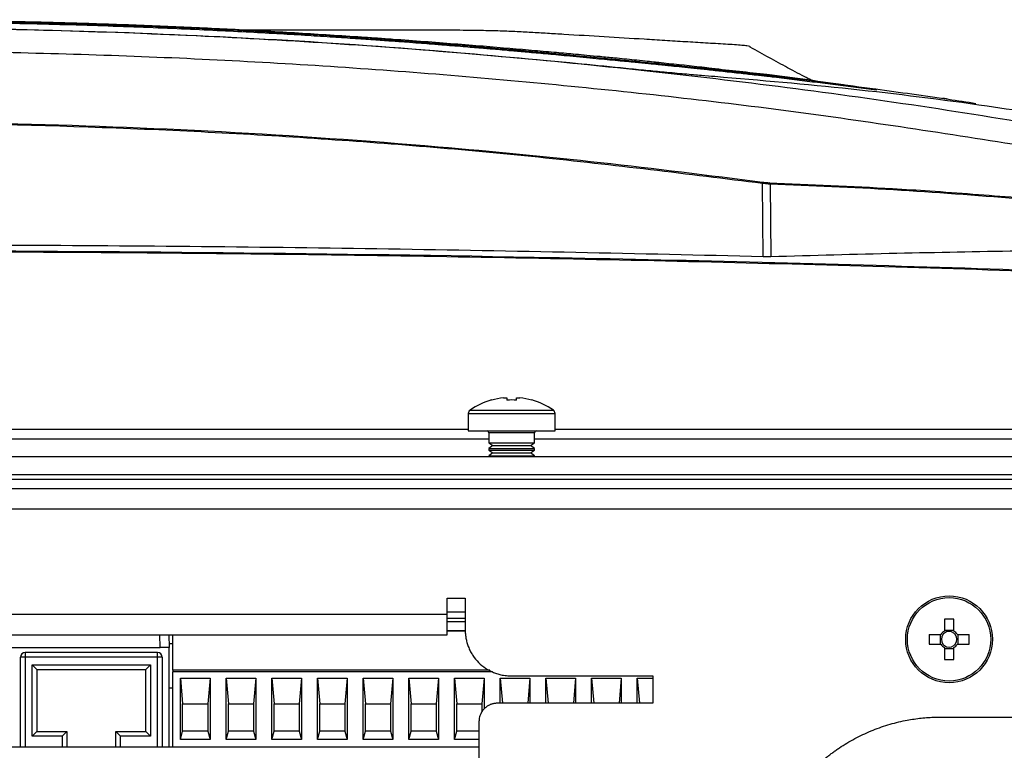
# Model space of a CAD drawing. Header units: millimetres. Extents: x 155400 to 158106, y 111257 to 114777.
# Tile 32 of 157: x 157089 to 157197, y 112232 to 112312. Entities that reach past the tile are written whole.
import ezdxf

# ---------------------------------------------------------------- set-up
doc = ezdxf.new("R2010")
doc.units = ezdxf.units.MM

msp = doc.modelspace()

# ---------------------------------------------------------------- linework, layer by layer
at = {"color": 7, "linetype": 'Continuous', "lineweight": 25}
for p, q in [((157170.21, 112285.88), (157170.13, 112293.89)), ((157170.99, 112293.82), (157171.06, 112285.87)), ((157140.51, 112270.18), (157140.5, 112270.2)), ((157141.8, 112270.44), (157142.18, 112270.44)), ((157142.18, 112270.44), (157142.18, 112270.18)), ((157143.21, 112270.18), (157143.21, 112270.44)), ((157143.21, 112270.44), (157143.6, 112270.44)), ((157144.9, 112270.2), (157144.89, 112270.18)), ((157138.14, 112269.08), (157142.7, 112269.08)), ((157142.7, 112269.08), (157147.26, 112269.08)), ((157137.95, 112268.71), (157137.95, 112266.81)), ((157137.95, 112268.71), (157142.7, 112268.71)), ((157142.7, 112268.71), (157147.45, 112268.71)), ((157147.45, 112266.81), (157147.45, 112268.71)), ((157003.45, 112267.01), (157137.95, 112267.01)), ((157137.95, 112266.81), (157142.7, 112266.81)), ((157140.2, 112266.61), (157140.2, 112265.52)), ((157142.7, 112266.61), (157140.2, 112266.61)), ((157142.7, 112266.81), (157147.45, 112266.81)), ((157145.2, 112266.61), (157142.7, 112266.61)), ((157145.2, 112265.52), (157145.2, 112266.61)), ((157147.45, 112267.01), (157234.7, 112267.01)), ((157001.2, 112265.94), (157140.2, 112265.94)), ((157140.2, 112265.52), (157140.64, 112265.21)), ((157140.2, 112265.52), (157145.2, 112265.52)), ((157144.75, 112265.21), (157145.2, 112265.52)), ((157145.2, 112265.94), (157228.7, 112265.94)), ((157140.64, 112265.21), (157140.2, 112264.89)), ((157140.2, 112264.89), (157140.2, 112264.72)), ((157140.2, 112264.89), (157145.2, 112264.89)), ((157140.2, 112264.72), (157140.64, 112264.41)), ((157140.2, 112264.72), (157145.2, 112264.72)), ((157140.64, 112264.41), (157140.2, 112264.09)), ((157140.64, 112265.21), (157144.75, 112265.21)), ((157140.64, 112264.41), (157144.75, 112264.41)), ((157145.2, 112264.89), (157144.75, 112265.21)), ((157144.75, 112264.41), (157145.2, 112264.72)), ((157145.2, 112264.09), (157144.75, 112264.41)), ((157145.2, 112264.72), (157145.2, 112264.89)), ((156851.82, 112264.01), (157289.57, 112264.01)), ((157140.2, 112264.09), (157145.2, 112264.09)), ((157145.2, 112264.01), (157145.2, 112264.09)), ((157289.57, 112262.01), (156851.82, 112262.01)), ((157280.32, 112261.51), (156860.82, 112261.51)), ((156860.82, 112260.51), (157280.32, 112260.51)), ((157288.82, 112258.26), (156852.32, 112258.26)), ((157135.62, 112248.51), (157137.62, 112248.51)), ((157135.62, 112246.76), (157135.62, 112248.51)), ((157137.62, 112248.51), (157137.62, 112245.01)), ((157005.53, 112246.76), (157135.62, 112246.76)), ((157135.62, 112247.01), (157137.62, 112247.01)), ((157135.62, 112246.31), (157137.62, 112246.31)), ((157190.05, 112246.2), (157190.05, 112244.91)), ((157191.08, 112244.91), (157191.08, 112246.2)), ((157135.62, 112245.96), (157137.62, 112245.96)), ((157005.53, 112244.51), (157135.62, 112244.51)), ((157104.22, 112243.11), (157104.2, 112244.51)), ((157105.19, 112244.51), (157105.22, 112243.11)), ((157105.63, 112240.65), (157105.63, 112244.51)), ((157135.62, 112244.97), (157137.63, 112244.97)), ((157137.64, 112244.92), (157135.62, 112244.92)), ((157189.67, 112244.52), (157188.38, 112244.52)), ((157189.59, 112244.52), (157189.59, 112243.49)), ((157191.08, 112244.99), (157190.05, 112244.99)), ((157192.76, 112244.52), (157191.47, 112244.52)), ((157191.55, 112243.49), (157191.55, 112244.52)), ((157087.73, 112243.11), (157104.22, 112243.11)), ((157105.22, 112243.11), (157104.22, 112243.11)), ((157105.63, 112243.51), (157105.21, 112243.51)), ((157105.22, 112232.23), (157105.22, 112243.11)), ((157188.38, 112243.49), (157189.67, 112243.49)), ((157190.05, 112243.11), (157190.05, 112241.82)), ((157190.05, 112243.02), (157191.08, 112243.02)), ((157191.08, 112241.82), (157191.08, 112243.11)), ((157191.47, 112243.49), (157192.76, 112243.49)), ((157088.95, 112232.23), (157088.95, 112242.06)), ((157089.45, 112242.06), (157088.95, 112242.06)), ((157089.45, 112242.56), (157089.45, 112242.06)), ((157103.95, 112242.56), (157089.45, 112242.56)), ((157103.95, 112242.06), (157089.45, 112242.06)), ((157089.45, 112242.06), (157089.45, 112232.23)), ((157103.95, 112242.06), (157103.95, 112242.56)), ((157104.45, 112242.06), (157103.95, 112242.06)), ((157103.95, 112232.23), (157103.95, 112242.06)), ((157104.45, 112242.06), (157104.45, 112232.23)), ((157090.22, 112241.21), (157103.17, 112241.21)), ((157090.22, 112233.41), (157090.22, 112241.21)), ((157090.22, 112241.21), (157090.72, 112240.71)), ((157090.72, 112240.71), (157090.72, 112233.91)), ((157090.72, 112240.71), (157102.67, 112240.71)), ((157103.17, 112241.21), (157102.67, 112240.71)), ((157102.67, 112233.91), (157102.67, 112240.71)), ((157103.17, 112241.21), (157103.17, 112233.41)), ((157140.32, 112240.65), (157105.63, 112240.65)), ((157105.63, 112240.65), (157105.63, 112240.46)), ((157140.61, 112240.46), (157105.63, 112240.46)), ((157105.63, 112232.23), (157105.63, 112240.46)), ((157106.44, 112233.06), (157106.44, 112239.76)), ((157106.44, 112239.76), (157109.69, 112239.76)), ((157106.44, 112239.76), (157106.69, 112236.96)), ((157109.69, 112239.76), (157109.44, 112236.96)), ((157109.69, 112239.76), (157109.69, 112233.06)), ((157111.44, 112233.06), (157111.44, 112239.76)), ((157111.44, 112239.76), (157114.69, 112239.76)), ((157111.44, 112239.76), (157111.69, 112236.96)), ((157114.69, 112239.76), (157114.44, 112236.96)), ((157114.69, 112239.76), (157114.69, 112233.06)), ((157116.44, 112233.06), (157116.44, 112239.76)), ((157116.44, 112239.76), (157119.69, 112239.76)), ((157116.44, 112239.76), (157116.69, 112236.96)), ((157119.69, 112239.76), (157119.44, 112236.96)), ((157119.69, 112239.76), (157119.69, 112233.06)), ((157121.44, 112233.06), (157121.44, 112239.76)), ((157121.44, 112239.76), (157124.69, 112239.76)), ((157121.44, 112239.76), (157121.69, 112236.96)), ((157124.69, 112239.76), (157124.44, 112236.96)), ((157124.69, 112239.76), (157124.69, 112233.06)), ((157126.44, 112233.06), (157126.44, 112239.76)), ((157126.44, 112239.76), (157129.69, 112239.76)), ((157126.44, 112239.76), (157126.69, 112236.96)), ((157129.69, 112239.76), (157129.44, 112236.96)), ((157129.69, 112239.76), (157129.69, 112233.06)), ((157131.44, 112233.06), (157131.44, 112239.76)), ((157131.44, 112239.76), (157134.69, 112239.76)), ((157131.44, 112239.76), (157131.69, 112236.96)), ((157134.69, 112239.76), (157134.44, 112236.96)), ((157134.69, 112239.76), (157134.69, 112233.06)), ((157136.44, 112233.06), (157136.44, 112239.76)), ((157136.44, 112239.76), (157139.69, 112239.76)), ((157136.44, 112239.76), (157136.69, 112236.96)), ((157139.69, 112239.76), (157139.44, 112236.96)), ((157139.69, 112239.76), (157139.69, 112236.4)), ((157141.44, 112237.01), (157141.44, 112239.76)), ((157141.44, 112239.76), (157144.69, 112239.76)), ((157141.44, 112239.76), (157141.69, 112237.01)), ((157142.62, 112240.01), (157158.13, 112240.01)), ((157144.69, 112239.76), (157144.45, 112237.01)), ((157144.69, 112239.76), (157144.69, 112237.01)), ((157146.44, 112237.01), (157146.44, 112239.76)), ((157146.44, 112239.76), (157149.69, 112239.76)), ((157146.44, 112239.76), (157146.69, 112237.01)), ((157149.69, 112239.76), (157149.45, 112237.01)), ((157149.69, 112239.76), (157149.69, 112237.01)), ((157151.44, 112237.01), (157151.44, 112239.76)), ((157151.44, 112239.76), (157154.69, 112239.76)), ((157151.44, 112239.76), (157151.69, 112237.01)), ((157154.69, 112239.76), (157154.45, 112237.01)), ((157154.69, 112239.76), (157154.69, 112237.01)), ((157156.44, 112237.01), (157156.44, 112239.76)), ((157156.44, 112239.76), (157158.13, 112239.76)), ((157156.44, 112239.76), (157156.69, 112237.01)), ((157158.13, 112240.01), (157158.13, 112237.01)), ((157105.63, 112238.66), (157105.22, 112238.66)), ((157106.69, 112233.96), (157106.69, 112236.96)), ((157106.69, 112236.96), (157109.44, 112236.96)), ((157109.44, 112236.96), (157109.44, 112233.96)), ((157111.69, 112233.96), (157111.69, 112236.96)), ((157111.69, 112236.96), (157114.44, 112236.96)), ((157114.44, 112236.96), (157114.44, 112233.96)), ((157116.69, 112233.96), (157116.69, 112236.96)), ((157116.69, 112236.96), (157119.44, 112236.96)), ((157119.44, 112236.96), (157119.44, 112233.96)), ((157121.69, 112233.96), (157121.69, 112236.96)), ((157121.69, 112236.96), (157124.44, 112236.96)), ((157124.44, 112236.96), (157124.44, 112233.96)), ((157126.69, 112233.96), (157126.69, 112236.96)), ((157126.69, 112236.96), (157129.44, 112236.96)), ((157129.44, 112236.96), (157129.44, 112233.96)), ((157131.69, 112233.96), (157131.69, 112236.96)), ((157131.69, 112236.96), (157134.44, 112236.96)), ((157134.44, 112236.96), (157134.44, 112233.96)), ((157136.69, 112233.96), (157136.69, 112236.96)), ((157136.69, 112236.96), (157139.44, 112236.96)), ((157139.44, 112236.96), (157139.44, 112236.03)), ((157158.13, 112237.01), (157141.12, 112237.01)), ((157189.68, 112235.51), (157271.07, 112235.51)), ((157139.12, 112235.01), (157139.12, 112215.26)), ((157090.72, 112233.91), (157090.22, 112233.41)), ((157093.5, 112233.41), (157090.22, 112233.41)), ((157090.72, 112233.91), (157094, 112233.91)), ((157093.5, 112233.41), (157094, 112233.91)), ((157093.5, 112233.41), (157093.5, 112232.23)), ((157094, 112233.91), (157094, 112232.23)), ((157099.89, 112233.41), (157099.39, 112233.91)), ((157099.39, 112233.91), (157102.67, 112233.91)), ((157099.39, 112232.23), (157099.39, 112233.91)), ((157103.17, 112233.41), (157099.89, 112233.41)), ((157099.89, 112232.23), (157099.89, 112233.41)), ((157103.17, 112233.41), (157102.67, 112233.91)), ((157106.44, 112233.06), (157106.69, 112233.96)), ((157109.44, 112233.96), (157106.69, 112233.96)), ((157109.44, 112233.96), (157109.69, 112233.06)), ((157111.44, 112233.06), (157111.69, 112233.96)), ((157114.44, 112233.96), (157111.69, 112233.96)), ((157114.44, 112233.96), (157114.69, 112233.06)), ((157116.44, 112233.06), (157116.69, 112233.96)), ((157119.44, 112233.96), (157116.69, 112233.96)), ((157119.44, 112233.96), (157119.69, 112233.06)), ((157121.44, 112233.06), (157121.69, 112233.96)), ((157124.44, 112233.96), (157121.69, 112233.96)), ((157124.44, 112233.96), (157124.69, 112233.06)), ((157126.44, 112233.06), (157126.69, 112233.96)), ((157129.44, 112233.96), (157126.69, 112233.96)), ((157129.44, 112233.96), (157129.69, 112233.06)), ((157131.44, 112233.06), (157131.69, 112233.96)), ((157134.44, 112233.96), (157131.69, 112233.96)), ((157134.44, 112233.96), (157134.69, 112233.06)), ((157136.44, 112233.06), (157136.69, 112233.96)), ((157139.12, 112233.96), (157136.69, 112233.96)), ((157028.49, 112232.23), (157139.12, 112232.23)), ((157109.69, 112233.06), (157106.44, 112233.06)), ((157114.69, 112233.06), (157111.44, 112233.06)), ((157119.69, 112233.06), (157116.44, 112233.06)), ((157124.69, 112233.06), (157121.44, 112233.06)), ((157129.69, 112233.06), (157126.44, 112233.06)), ((157134.69, 112233.06), (157131.44, 112233.06)), ((157139.12, 112233.06), (157136.44, 112233.06))]:
    msp.add_line(p, q, dxfattribs=at)
for radius in [4.75, 4.56]:
    msp.add_circle((157190.57, 112244.01), radius, dxfattribs=at)
for centre, radius, start, end in [((157188.1, 112291.53), 18.13, 172.0253, 172.4904), ((157170.84, 112293.83), 0.142, 357.0151, 76.2616), ((157142.7, 112262.51), 8, 105.9373, 124.7179), ((157142.7, 112262.51), 7.98, 96.4808, 105.9151), ((157142.7, 112261.41), 8.79, 86.6394, 93.3606), ((157142.7, 112262.51), 7.98, 74.0849, 83.5192), ((157142.7, 112262.51), 8, 55.2821, 74.0627), ((157138.4, 112268.71), 0.45, 124.7179, 180), ((157147, 112268.71), 0.45, 0, 55.2821), ((157140, 112266.61), 0.2, 0, 90), ((157145.4, 112266.61), 0.2, 90, 180), ((157190.57, 112228.6), 17.61, 88.3239, 91.6761), ((157205.98, 112244.01), 17.61, 178.3239, 181.6761), ((157190.57, 112244.01), 1.04, 119.7494, 150.2506), ((157190.57, 112244.01), 0.851, 142.7589, 217.2411), ((157190.57, 112244.01), 0.851, 127.2411, 142.7589), ((157190.57, 112244.01), 0.851, 52.7589, 127.2411), ((157190.57, 112244.01), 1.04, 29.7494, 60.2506), ((157190.57, 112244.01), 0.851, 37.2411, 52.7589), ((157190.57, 112244.01), 0.851, 322.7589, 37.2411), ((157175.16, 112244.01), 17.61, 358.3239, 1.6761), ((157190.57, 112244.01), 1.04, 209.7494, 240.2506), ((157190.57, 112244.01), 0.851, 217.2411, 232.7589), ((157190.57, 112244.01), 0.851, 232.7589, 307.2411), ((157190.57, 112244.01), 1.04, 299.7494, 330.2506), ((157190.57, 112244.01), 0.851, 307.2411, 322.7589), ((157089.45, 112242.06), 0.5, 90, 180), ((157103.95, 112242.06), 0.5, 0, 90), ((157190.57, 112259.42), 17.61, 268.3239, 271.6761)]:
    msp.add_arc(centre, radius, start, end, dxfattribs=at)
for points, knots in [([(157227.17, 112295.34), (157216.85, 112297.3), (157196.23, 112301.23), (157165.05, 112305.52), (157133.73, 112308.64), (157102.28, 112310.49), (157070.77, 112311.12), (157039.25, 112310.5), (157007.78, 112308.65), (156976.42, 112305.52), (156945.19, 112301.24), (156924.55, 112297.3), (156914.23, 112295.34)], [0, 0, 0, 0, 0.100013, 0.199862, 0.299712, 0.399716, 0.499806, 0.599806, 0.69988, 0.799952, 0.89994, 1, 1, 1, 1]), ([(157150.3, 112306.96), (157143.72, 112307.57), (157130.56, 112308.79), (157110.76, 112310), (157090.92, 112310.76), (157071, 112311.01), (157051.05, 112310.77), (157031.05, 112310.03), (157011.05, 112308.81), (156997.75, 112307.58), (156991.09, 112306.96)], [0, 0, 0, 0, 0.124304, 0.2486083, 0.3732211, 0.4978339, 0.6232177, 0.7486014, 0.8743008, 1, 1, 1, 1]), ([(157070.81, 112311.81), (157075.44, 112311.81), (157080.07, 112311.78), (157087.01, 112311.66), (157091.64, 112311.56), (157098.58, 112311.36), (157105.51, 112311.09), (157112.44, 112310.77), (157119.37, 112310.38), (157123.98, 112310.08), (157126.28, 112309.93)], [0, 0, 0, 0, 0.25, 0.25, 0.375, 0.5, 0.625, 0.75, 0.875, 1, 1, 1, 1]), ([(157070.81, 112311.73), (157071.79, 112311.73), (157073.74, 112311.73), (157076.68, 112311.71), (157079.61, 112311.68), (157082.54, 112311.65), (157085.48, 112311.6), (157088.41, 112311.54), (157091.34, 112311.47), (157094.27, 112311.39), (157097.2, 112311.3), (157100.13, 112311.2), (157108.91, 112310.87), (157120.63, 112310.26), (157132.42, 112309.41), (157137.82, 112308.97), (157139.7, 112308.81), (157140.99, 112308.7), (157142.18, 112308.59), (157143.16, 112308.51), (157143.81, 112308.45), (157144.47, 112308.39), (157145.3, 112308.31), (157146.3, 112308.22), (157147.29, 112308.13), (157148.28, 112308.04), (157149.58, 112307.91), (157151.16, 112307.76), (157152.99, 112307.59), (157154.72, 112307.42), (157156.35, 112307.26), (157157.6, 112307.13), (157158.54, 112307.04), (157159.09, 112306.98), (157159.51, 112306.94), (157159.78, 112306.91), (157160.09, 112306.88), (157160.68, 112306.82), (157161.65, 112306.72), (157163.28, 112306.55), (157165.35, 112306.33), (157167.81, 112306.06), (157170.26, 112305.78), (157173.54, 112305.39), (157177.62, 112304.89), (157180.89, 112304.45), (157182.51, 112304.24)], [0, 0, 0, 0, 0.022617, 0.045234, 0.067852, 0.09047, 0.113087, 0.135704, 0.158321, 0.180936, 0.20355, 0.226162, 0.248772, 0.406835, 0.497547, 0.522427, 0.532094, 0.541085, 0.552497, 0.559741, 0.563794, 0.56751, 0.575277, 0.582944, 0.590893, 0.598733, 0.606586, 0.622149, 0.637718, 0.653417, 0.668902, 0.68457, 0.692379, 0.700197, 0.70399, 0.708082, 0.71039, 0.715972, 0.73088, 0.747531, 0.77909, 0.810647, 0.842208, 0.873764, 0.937248, 1, 1, 1, 1]), ([(157182.61, 112304.09), (157181.87, 112304.19), (157180.37, 112304.39), (157178.13, 112304.68), (157175.89, 112304.96), (157173.64, 112305.24), (157171.89, 112305.45), (157170.48, 112305.62), (157169.29, 112305.75), (157167.68, 112305.94), (157165.91, 112306.13), (157164.18, 112306.32), (157162.69, 112306.48), (157161.37, 112306.61), (157160.48, 112306.7), (157159.87, 112306.77), (157159.41, 112306.81), (157158.67, 112306.89), (157157.59, 112306.99), (157156.14, 112307.14), (157154.24, 112307.32), (157151.86, 112307.55), (157149.64, 112307.76), (157147.86, 112307.93), (157146.71, 112308.04), (157145.64, 112308.13), (157144.65, 112308.22), (157143.76, 112308.3), (157142.96, 112308.37), (157142.09, 112308.45), (157140.98, 112308.55), (157139.46, 112308.68), (157137.53, 112308.84), (157136.01, 112308.96), (157134.96, 112309.05), (157134.41, 112309.09), (157133.58, 112309.16), (157132.47, 112309.24), (157131.09, 112309.35), (157129.42, 112309.47), (157127.48, 112309.61), (157125.25, 112309.76), (157122.74, 112309.92), (157119.96, 112310.1), (157116.89, 112310.28), (157113.54, 112310.46), (157109.91, 112310.64), (157106, 112310.82), (157101.8, 112310.99), (157097.33, 112311.15), (157092.57, 112311.29), (157087.53, 112311.41), (157082.21, 112311.51), (157076.6, 112311.57), (157072.77, 112311.58), (157070.81, 112311.58)], [0, 0, 0, 0, 0.028855, 0.05771, 0.086563, 0.115416, 0.144268, 0.15431, 0.169679, 0.190375, 0.2164, 0.237815, 0.256976, 0.273882, 0.288533, 0.291382, 0.297247, 0.306126, 0.318017, 0.332915, 0.350818, 0.37172, 0.395617, 0.405414, 0.414494, 0.42285, 0.430489, 0.437415, 0.443624, 0.449115, 0.457631, 0.469354, 0.484286, 0.502428, 0.504515, 0.508757, 0.515156, 0.523711, 0.534425, 0.547297, 0.562329, 0.579521, 0.598874, 0.620389, 0.644068, 0.669911, 0.69792, 0.728095, 0.760437, 0.794946, 0.831623, 0.870468, 0.91148, 0.954658, 1, 1, 1, 1]), ([(157168.8, 112308.79), (157168.8, 112308.82), (157168.82, 112308.87), (157168.48, 112308.94), (157167.73, 112309.03), (157166.01, 112309.13), (157163.91, 112309.26), (157161.69, 112309.39), (157159.45, 112309.53), (157155.03, 112309.8), (157150.74, 112310.06), (157146.61, 112310.31), (157144.85, 112310.41), (157143.25, 112310.51), (157141.24, 112310.58), (157138.97, 112310.63), (157136.37, 112310.66), (157133.45, 112310.66), (157130.42, 112310.66), (157127.26, 112310.66), (157121.75, 112310.66), (157116.1, 112310.66), (157111.52, 112310.66), (157110.33, 112310.66)], [0, 0, 0, 0, 0.023199, 0.044244, 0.063429, 0.1053, 0.152242, 0.199846, 0.247944, 0.296334, 0.485211, 0.524263, 0.562747, 0.598245, 0.627599, 0.65634, 0.689775, 0.722922, 0.760316, 0.798037, 0.836071, 0.957504, 1, 1, 1, 1]), ([(157126.28, 112309.93), (157126.86, 112309.89), (157127.43, 112309.85), (157128.58, 112309.77), (157129.16, 112309.73), (157130.87, 112309.61), (157132.01, 112309.53), (157135.36, 112309.27), (157137.53, 112309.1), (157141.59, 112308.77), (157143.49, 112308.61), (157146.04, 112308.38), (157146.85, 112308.31), (157147.97, 112308.21), (157148.34, 112308.18), (157149.02, 112308.11), (157149.35, 112308.08), (157149.68, 112308.05)], [0, 0, 0, 0, 0.0625, 0.0625, 0.125, 0.125, 0.25, 0.25, 0.5, 0.5, 0.75, 0.75, 0.875, 0.875, 0.9375, 0.9375, 1, 1, 1, 1]), ([(157175.65, 112305.12), (157175.42, 112305.24), (157174.67, 112305.61), (157173.05, 112306.47), (157170.93, 112307.62), (157169.5, 112308.41), (157168.81, 112308.79)], [0, 0, 0, 0, 0.140689, 0.464066, 0.741396, 1, 1, 1, 1]), ([(156939.01, 112297.44), (156947.72, 112298.83), (156965.15, 112301.59), (156991.45, 112304.61), (157017.84, 112306.81), (157044.29, 112308.12), (157070.77, 112308.56), (157097.24, 112308.12), (157123.68, 112306.81), (157150.03, 112304.6), (157176.29, 112301.59), (157193.69, 112298.82), (157202.39, 112297.44)], [0, 0, 0, 0, 0.100003, 0.200035, 0.300159, 0.400217, 0.50023, 0.600324, 0.700383, 0.800282, 0.900117, 1, 1, 1, 1]), ([(157149.68, 112308.05), (157150.1, 112308.02), (157151, 112307.93), (157152.43, 112307.8), (157154.15, 112307.63), (157155.79, 112307.47), (157157.22, 112307.32), (157157.93, 112307.25), (157158.25, 112307.21)], [0, 0, 0, 0, 0.146016, 0.312695, 0.5, 0.75, 0.888622, 1, 1, 1, 1]), ([(157164.93, 112305.58), (157164.47, 112305.62), (157163.54, 112305.69), (157161.68, 112305.85), (157159.63, 112306.04), (157157.43, 112306.25), (157155.21, 112306.47), (157152.81, 112306.71), (157151.14, 112306.87), (157150.3, 112306.96)], [0, 0, 0, 0, 0.167341, 0.333332, 0.499033, 0.62404, 0.7489, 0.874455, 1, 1, 1, 1]), ([(157158.25, 112307.21), (157158.43, 112307.19), (157160.09, 112307.02), (157161.76, 112306.84), (157163.25, 112306.67), (157163.28, 112306.66), (157163.39, 112306.65), (157163.81, 112306.6), (157164.24, 112306.56), (157164.58, 112306.52), (157164.61, 112306.51)], [0, 0, 0, 0, 0.085927, 0.784584, 0.785134, 0.789015, 0.799395, 0.837999, 0.986582, 1, 1, 1, 1]), ([(157179.56, 112304.59), (157176.59, 112305.02), (157171.64, 112305.72), (157166.61, 112306.25), (157164.6, 112306.46)], [0, 0, 0, 0, 0.599375, 1, 1, 1, 1]), ([(157205.82, 112300.64), (157202.13, 112301.23), (157193.47, 112302.59), (157179.84, 112304.31), (157169.9, 112305.16), (157164.93, 112305.58)], [0, 0, 0, 0, 0.27104, 0.635519, 1, 1, 1, 1]), ([(157182.51, 112304.24), (157185.17, 112303.87), (157188.84, 112303.37), (157192.51, 112302.81), (157193.51, 112302.66)], [0, 0, 0, 0, 0.725473, 1, 1, 1, 1]), ([(157182.61, 112304.09), (157182.61, 112304.12), (157182.61, 112304.16), (157182.57, 112304.22), (157182.54, 112304.23), (157182.51, 112304.24)], [0, 0, 0, 0, 0.5, 0.5, 1, 1, 1, 1]), ([(157190.4, 112303.13), (157190.35, 112303.13), (157190.18, 112303.16), (157190, 112303.19), (157189.86, 112303.2)], [0, 0, 0, 0, 0.241791, 1, 1, 1, 1]), ([(156971.25, 112294.04), (156979.57, 112295.07), (156996.21, 112297.13), (157021.3, 112299.14), (157046.43, 112300.38), (157063.45, 112300.64), (157073.07, 112300.63), (157078.27, 112300.61), (157091.14, 112300.43), (157110.95, 112299.69), (157132.7, 112298.17), (157152.44, 112296.28), (157164.25, 112294.79), (157170.15, 112294.04)], [0, 0, 0, 0, 0.126067, 0.252205, 0.378345, 0.504414, 0.508137, 0.523031, 0.58261, 0.701837, 0.821064, 0.910532, 1, 1, 1, 1]), ([(157170.13, 112293.89), (157161.97, 112294.9), (157145.66, 112296.93), (157121.04, 112298.93), (157096.34, 112300.19), (157071.47, 112300.62), (157046.49, 112300.24), (157021.38, 112299), (156996.29, 112296.99), (156979.61, 112294.93), (156971.27, 112293.89)], [0, 0, 0, 0, 0.123626, 0.247252, 0.371417, 0.495583, 0.621405, 0.747227, 0.873614, 1, 1, 1, 1]), ([(157170.99, 112293.82), (157170.92, 112293.82), (157170.78, 112293.83), (157170.48, 112293.86), (157170.25, 112293.88), (157170.13, 112293.89)], [0, 0, 0, 0, 0.324484, 0.64862, 1, 1, 1, 1]), ([(157170.15, 112294.04), (157170.25, 112294.03), (157170.45, 112294), (157170.71, 112293.98), (157170.82, 112293.97), (157170.88, 112293.97)], [0, 0, 0, 0, 0.3517694, 0.6758554, 1, 1, 1, 1]), ([(157170.88, 112293.97), (157175.38, 112293.78), (157181.24, 112293.54), (157190.25, 112292.97), (157194.75, 112292.62), (157197.9, 112292.37)], [0, 0, 0, 0, 0.500229, 0.650652, 1, 1, 1, 1]), ([(157198, 112292.22), (157193.5, 112292.57), (157184.5, 112293.27), (157175.49, 112293.64), (157170.99, 112293.82)], [0, 0, 0, 0, 0.49977, 1, 1, 1, 1]), ([(157170.21, 112285.88), (157156.55, 112286.19), (157129.23, 112286.8), (157082.4, 112287.23), (157029.72, 112287.12), (156990.7, 112286.29), (156971.19, 112285.88)], [0, 0, 0, 0, 0.205898, 0.411818, 0.705876, 1, 1, 1, 1]), ([(156907.53, 112283.12), (156921.27, 112283.65), (156948.77, 112284.73), (156990.02, 112285.78), (157031.29, 112286.42), (157083, 112286.67), (157135.75, 112286.14), (157189.52, 112284.84), (157219.09, 112283.69), (157233.87, 112283.12)], [0, 0, 0, 0, 0.126423, 0.252847, 0.37927, 0.505693, 0.728084, 0.864042, 1, 1, 1, 1]), ([(157233.86, 112282.98), (157220.43, 112283.5), (157193.56, 112284.55), (157153.24, 112285.59), (157112.9, 112286.25), (157072.25, 112286.48), (157031.29, 112286.28), (156990.03, 112285.63), (156948.77, 112284.58), (156921.28, 112283.51), (156907.53, 112282.98)], [0, 0, 0, 0, 0.12355, 0.247101, 0.370704, 0.494308, 0.620724, 0.747154, 0.87357, 1, 1, 1, 1]), ([(157198.06, 112286.49), (157193.66, 112286.41), (157184.66, 112286.25), (157175.66, 112286), (157171.06, 112285.87)], [0, 0, 0, 0, 0.4889593, 1, 1, 1, 1]), ([(157171.06, 112285.87), (157171, 112285.87), (157170.86, 112285.87), (157170.55, 112285.87), (157170.32, 112285.88), (157170.21, 112285.88)], [0, 0, 0, 0, 0.327848, 0.655701, 1, 1, 1, 1]), ([(157135.62, 112244.51), (157135.62, 112244.51), (157135.62, 112244.56), (157135.62, 112244.79), (157135.62, 112244.96), (157135.62, 112245.37), (157135.62, 112245.62), (157135.62, 112246.17), (157135.62, 112246.46), (157135.62, 112246.76)], [0, 0, 0, 0, 0.25, 0.25, 0.5, 0.5, 0.75, 0.75, 1, 1, 1, 1]), ([(157137.62, 112245.01), (157137.62, 112244.95), (157137.62, 112244.82), (157137.63, 112244.62), (157137.65, 112244.43), (157137.68, 112244.23), (157137.73, 112243.94), (157137.83, 112243.56), (157137.99, 112243.1), (157138.2, 112242.65), (157138.54, 112242.09), (157139.06, 112241.45), (157139.7, 112240.93), (157140.26, 112240.6), (157140.7, 112240.39), (157141.17, 112240.22), (157141.59, 112240.11), (157141.97, 112240.05), (157142.29, 112240.02), (157142.51, 112240.01), (157142.62, 112240.01)], [0, 0, 0, 0, 0.025042, 0.050031, 0.075006, 0.100007, 0.125071, 0.18755, 0.2501, 0.31258, 0.375129, 0.500007, 0.624885, 0.687364, 0.749914, 0.812393, 0.874943, 0.916643, 0.958269, 1, 1, 1, 1]), ([(157141.12, 112237.01), (157141.08, 112237.01), (157140.99, 112237.01), (157140.86, 112237), (157140.73, 112236.98), (157140.6, 112236.95), (157140.48, 112236.91), (157140.27, 112236.83), (157140, 112236.69), (157139.7, 112236.44), (157139.45, 112236.13), (157139.28, 112235.82), (157139.18, 112235.53), (157139.13, 112235.27), (157139.12, 112235.1), (157139.12, 112235.01)], [0, 0, 0, 0, 0.041978, 0.083605, 0.125061, 0.166527, 0.208184, 0.250211, 0.375049, 0.500065, 0.624903, 0.749919, 0.833482, 0.916358, 1, 1, 1, 1]), ([(157175.53, 112229.65), (157175.64, 112229.75), (157175.84, 112229.96), (157176.16, 112230.25), (157176.49, 112230.55), (157176.82, 112230.83), (157177.16, 112231.11), (157177.5, 112231.37), (157177.85, 112231.64), (157178.2, 112231.89), (157178.98, 112232.42), (157180.23, 112233.17), (157182.01, 112234.01), (157183.86, 112234.68), (157185.39, 112235.06), (157186.55, 112235.27), (157187.32, 112235.37), (157188.1, 112235.45), (157188.89, 112235.5), (157189.41, 112235.5), (157189.68, 112235.51)], [0, 0, 0, 0, 0.027842, 0.055638, 0.083402, 0.111147, 0.138886, 0.166633, 0.1944, 0.222202, 0.25005, 0.37501, 0.500005, 0.624965, 0.74996, 0.80004, 0.850007, 0.899937, 0.949909, 1, 1, 1, 1])]:
    msp.add_open_spline(points, degree=3, knots=knots, dxfattribs=at)
msp.add_open_spline([(157150.3, 112306.94), (157150.3, 112306.95), (157150.3, 112306.96), (157150.3, 112306.96), (157150.3, 112306.96)], degree=3, dxfattribs=at)

doc.saveas('drawing.dxf')
